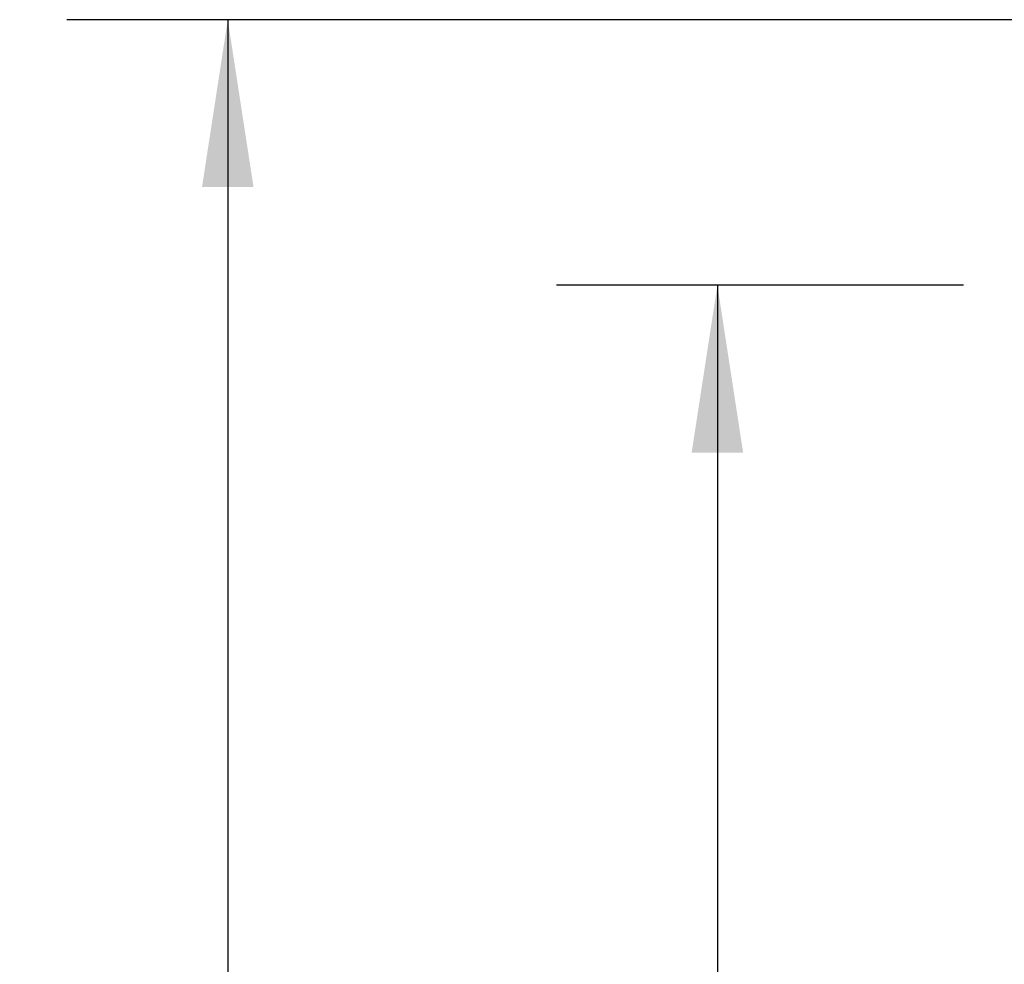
# Model space of a CAD drawing. Header units: millimetres. Extents: x 0 to 559, y 0 to 432.
# Tile 4 of 26: x 148 to 187, y 217 to 255. Entities that reach past the tile are written whole.
import ezdxf

# ---------------------------------------------------------------- set-up
doc = ezdxf.new("R2010")
doc.units = ezdxf.units.MM
doc.header["$LTSCALE"] = 2
doc.layers.add('DIMENSIONS', color=140, linetype='Continuous', lineweight=25)
doc.styles.add('SLDTEXTSTYLE0', font='TXT', dxfattribs={"width": 0.7})
doc.dimstyles.new('SLDDIMSTYLE0', dxfattribs={"dimtxt": 4.316016, "dimasz": 6.604, "dimexe": 0, "dimexo": 0.0625, "dimgap": 1.079004, "dimtad": 0, "dimtih": 1, "dimtoh": 1, "dimdec": 1, "dimrnd": 1e-09, "dimzin": 4, "dimdsep": 46, "dimtxsty": 'SLDTEXTSTYLE0', "dimsah": 1, "dimcen": 0.09, "dimadec": 0, "dimazin": 1, "dimtfac": 1, "dimtdec": 1, "dimtofl": 0, "dimtmove": 0, "dimatfit": 3, "dimfxl": 0, "dimfrac": 2, "dimtolj": 1, "dimtzin": 12, "dimarcsym": 0})
doc.dimstyles.new('SLDDIMSTYLE1', dxfattribs={"dimtxt": 4.316016, "dimasz": 6.604, "dimexe": 0, "dimexo": 0.0625, "dimgap": 1.079004, "dimtad": 0, "dimtih": 1, "dimtoh": 1, "dimdec": 1, "dimrnd": 1e-09, "dimzin": 12, "dimdsep": 46, "dimtxsty": 'SLDTEXTSTYLE0', "dimsah": 1, "dimcen": 0.09, "dimadec": 0, "dimazin": 3, "dimtfac": 1, "dimtdec": 1, "dimtofl": 0, "dimtmove": 0, "dimatfit": 3, "dimfxl": 0, "dimfrac": 2, "dimtolj": 1, "dimtzin": 12, "dimarcsym": 0})

# ---------------------------------------------------------------- blocks, each defined once
blk = doc.blocks.new('_D_3')
at = {"layer": 'DIMENSIONS'}
for p, q in [((185.124, 244.188), (169.071, 244.188)), ((175.421, 244.188), (175.421, 185.719)), ((169.008, 177.893), (167.559, 177.893)), ((167.559, 177.893), (167.559, 171.034)), ((181.834, 177.893), (183.283, 177.893)), ((183.283, 177.893), (183.283, 171.034)), ((167.559, 171.034), (169.008, 171.034)), ((183.283, 171.034), (181.834, 171.034)), ((175.421, 115.206), (175.421, 170.068)), ((191.594, 115.206), (169.071, 115.206))]:
    blk.add_line(p, q, dxfattribs=at)
for points in [[(175.421, 244.188), (174.405, 237.584), (176.437, 237.584)], [(175.421, 115.206), (176.437, 121.81), (174.405, 121.81)]]:
    blk.add_solid(points, dxfattribs=at)
at = {"layer": 'DIMENSIONS', "char_height": 4.2333, "attachment_point": 1, "style": 'SLDTEXTSTYLE0'}
for s, insert in [('129.0', (167.213, 184.317)), ('5.08', (169.008, 176.491))]:
    blk.add_mtext(s, dxfattribs=dict(at, insert=insert))
blk = doc.blocks.new('_D_4')
at = {"layer": 'DIMENSIONS'}
for p, q in [((201.569, 254.662), (149.759, 254.662)), ((156.109, 254.662), (156.109, 185.719)), ((149.697, 177.893), (148.247, 177.893)), ((148.247, 177.893), (148.247, 171.034)), ((162.522, 177.893), (163.972, 177.893)), ((163.972, 177.893), (163.972, 171.034)), ((148.247, 171.034), (149.697, 171.034)), ((163.972, 171.034), (162.522, 171.034)), ((156.109, 110.206), (156.109, 170.068)), ((191.744, 110.206), (149.759, 110.206))]:
    blk.add_line(p, q, dxfattribs=at)
for points in [[(156.109, 254.662), (155.093, 248.058), (157.125, 248.058)], [(156.109, 110.206), (157.125, 116.81), (155.093, 116.81)]]:
    blk.add_solid(points, dxfattribs=at)
at = {"layer": 'DIMENSIONS', "char_height": 4.2333, "attachment_point": 1, "style": 'SLDTEXTSTYLE0'}
for s, insert in [('144.5', (147.902, 184.317)), ('5.69', (149.697, 176.491))]:
    blk.add_mtext(s, dxfattribs=dict(at, insert=insert))

msp = doc.modelspace()

# ---------------------------------------------------------------- dimensions: what is measured, and where the dimension line sits
at = {"layer": 'DIMENSIONS'}
for base, p1, p2, dimstyle, picture, middle in [((156.109, 110.206), (204.109, 254.662), (194.284, 110.206), 'SLDDIMSTYLE1', '_D_4', (156.109, 177.893)), ((175.421, 244.188), (194.134, 115.206), (187.664, 244.188), 'SLDDIMSTYLE0', '_D_3', (175.421, 177.893))]:
    dim = msp.add_linear_dim(base=base, p1=p1, p2=p2, angle=90, dimstyle=dimstyle, dxfattribs=at)
    dim.commit()
    dim.dimension.update_dxf_attribs({"geometry": picture, "text_midpoint": middle, "dimtype": 160})

doc.saveas('drawing.dxf')
